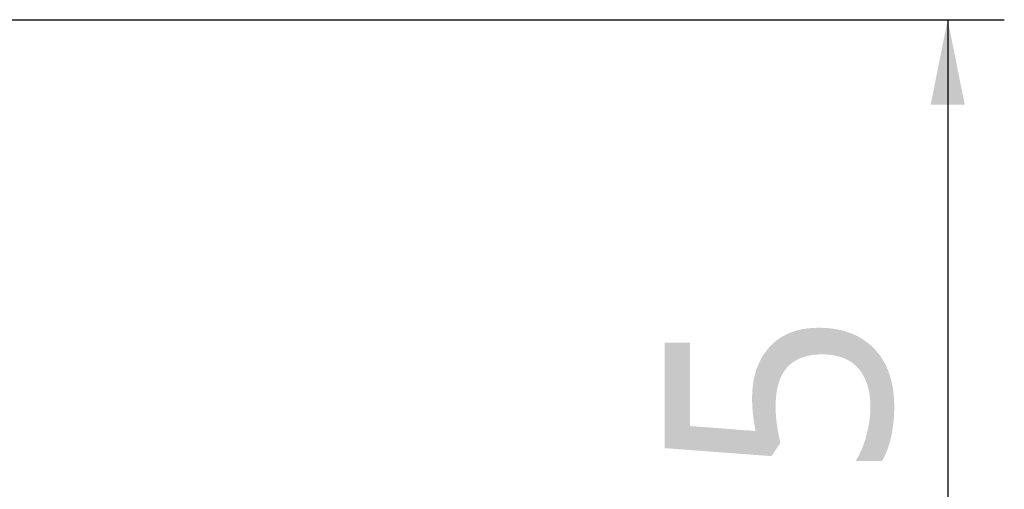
# Model space of a CAD drawing. Header units: millimetres. Extents: x 20 to 4180, y 42 to 2950.
# Tile 9 of 133: x 1753 to 1840, y 537 to 578. Entities that reach past the tile are written whole.
import ezdxf

# ---------------------------------------------------------------- set-up
doc = ezdxf.new("R2010")
doc.units = ezdxf.units.MM
doc.header["$LTSCALE"] = 231.275
doc.layers.get('0').update_dxf_attribs({"linetype": 'CONTINUOUS'})
doc.layers.add('BASE_ASM_PBL1', color=7, linetype='CONTINUOUS')
doc.layers.add('FRONT_VIEW_VBL0', color=7, linetype='CONTINUOUS')
doc.styles.get("Standard").update_dxf_attribs({"font": 'malgun.ttf'})
doc.dimstyles.new('DIMSTYLE_9', dxfattribs={"dimtxt": 20, "dimasz": 7.5, "dimexe": 1, "dimexo": 0.5, "dimgap": 1, "dimtad": 1, "dimlfac": 0.8, "dimdsep": 46, "dimtxsty": 'Standard', "dimblk": '_FILLED', "dimblk1": '_FILLED', "dimblk2": '_FILLED', "dimcen": 0.09, "dimclrt": 134, "dimazin": 2, "dimtp": 0.3, "dimtm": 0.3, "dimtfac": 1, "dimtofl": 0, "dimtmove": 0, "dimatfit": 3, "dimldrblk": '_FILLED', "dimfxl": 1, "dimtolj": 1, "dimarcsym": 0})

# ---------------------------------------------------------------- blocks, each defined once
blk = doc.blocks.new('_FILLED')
at = {"color": 0, "linetype": 'ByBlock'}
blk.add_solid([(0, 0), (-1, 0.2), (-1, -0.2)], dxfattribs=at)
blk = doc.blocks.new('*D20')
at = {"color": 134, "transparency": 16777216}
for p, q in [((1747.67, 553.955), (1839.92, 553.955)), ((1834.92, 553.955), (1834.92, 502.392)), ((1834.92, 450.83), (1834.92, 502.392)), ((1663.295, 450.83), (1839.92, 450.83))]:
    blk.add_line(p, q, dxfattribs=at)
at = {"color": 134, "transparency": 16777216, "xscale": 7.5, "yscale": 7.5, "zscale": 7.5}
for p, rotation in [((1834.92, 553.955), 90), ((1834.92, 450.83), 270)]:
    blk.add_blockref('_FILLED', p, dxfattribs=dict(at, rotation=rotation))
at = {"color": 134, "transparency": 16777216, "insert": (1809.92, 502.392), "char_height": 20, "width": 52.07407, "attachment_point": 2, "rotation": 90, "line_spacing_factor": 0.9}
blk.add_mtext('82.5', dxfattribs=at)
blk = doc.blocks.new('BASE_ASM_PBL1', base_point=(1306.457, 940.705))
at = {"layer": 'BASE_ASM_PBL1', "color": 134}
dim = blk.add_linear_dim(base=(1834.92, 553.955), p1=(1662.795, 450.83), p2=(1747.17, 553.955), angle=90, dimstyle='DIMSTYLE_9', dxfattribs=at)
dim.commit()
dim.dimension.update_dxf_attribs({"geometry": '*D20', "text_midpoint": (1834.92, 502.063), "dimtype": 160})
blk = doc.blocks.new('FRONT_VIEW_VBL0', base_point=(1231.457, 940.705))
at = {"layer": 'BASE_ASM_PBL1'}
blk.add_blockref('BASE_ASM_PBL1', (1306.457, 940.705), dxfattribs=at)

msp = doc.modelspace()

# ---------------------------------------------------------------- block references
at = {"layer": 'FRONT_VIEW_VBL0'}
msp.add_blockref('FRONT_VIEW_VBL0', (1231.912, 964.875), dxfattribs=at)

doc.saveas('drawing.dxf')
